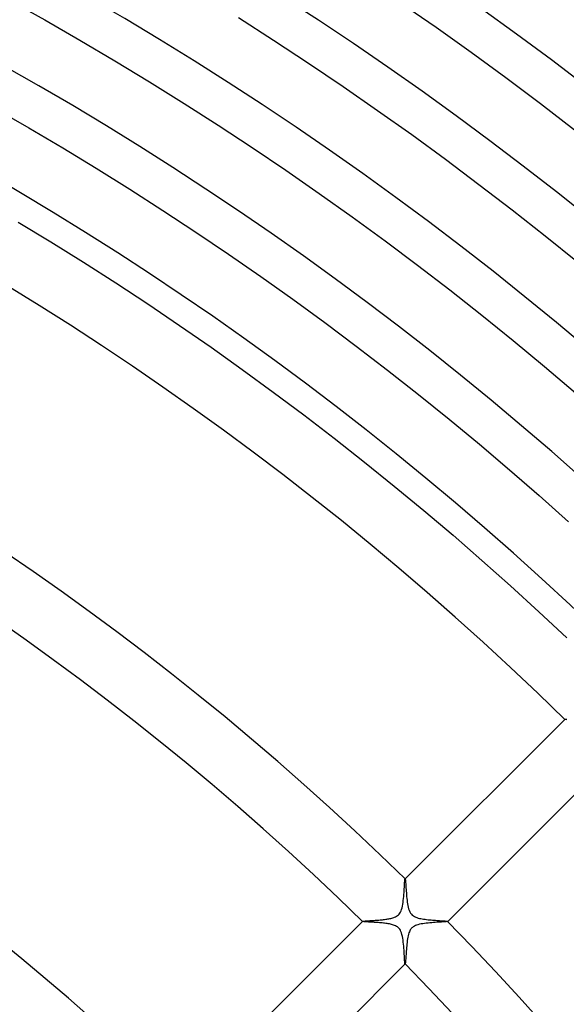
# Model space of a CAD drawing. Header units: millimetres. Extents: x -385 to 385, y -385 to 385.
# Tile 101 of 113: x 108 to 144, y 128 to 194. Entities that reach past the tile are written whole.
import ezdxf

# ---------------------------------------------------------------- set-up
doc = ezdxf.new("R2010")
doc.units = ezdxf.units.MM
doc.layers.add('HIDDEN', color=7, linetype='Continuous')
doc.layers.add('THICK', color=7, linetype='Continuous')

msp = doc.modelspace()

# ---------------------------------------------------------------- linework, layer by layer
at = {"layer": 'HIDDEN'}
for p, q in [((144.245, 147.073), (144.243, 147.071)), ((144.244, 147.072), (144.244, 147.073)), ((144.244, 147.073), (144.245, 147.073)), ((144.244, 147.071), (144.244, 147.072)), ((144.244, 147.07), (144.244, 147.071)), ((144.244, 147.071), (144.244, 147.071)), ((144.245, 147.07), (144.244, 147.07)), ((144.245, 147.073), (144.25, 147.076)), ((144.25, 147.076), (144.26, 147.079)), ((144.26, 147.079), (144.274, 147.082)), ((144.274, 147.082), (144.294, 147.085)), ((144.294, 147.085), (144.317, 147.088)), ((144.317, 147.088), (144.345, 147.091)), ((144.345, 147.091), (144.377, 147.094)), ((133.6, 136.136), (133.606, 136.226)), ((133.606, 136.226), (133.612, 136.303)), ((133.612, 136.303), (133.617, 136.367)), ((133.617, 136.367), (133.623, 136.416)), ((133.623, 136.416), (133.628, 136.448)), ((133.628, 136.448), (133.634, 136.462)), ((133.636, 136.464), (133.634, 136.462)), ((133.634, 136.462), (133.635, 136.463)), ((133.635, 136.463), (133.635, 136.463)), ((133.635, 136.463), (133.636, 136.463)), ((133.636, 136.463), (133.636, 136.463)), ((133.636, 136.463), (133.637, 136.463)), ((133.637, 136.463), (133.638, 136.462)), ((133.553, 135.419), (133.563, 135.551)), ((133.563, 135.551), (133.571, 135.68)), ((133.571, 135.68), (133.579, 135.805)), ((133.579, 135.805), (133.587, 135.924)), ((133.587, 135.924), (133.593, 136.035)), ((133.593, 136.035), (133.6, 136.136)), ((133.481, 134.777), (133.499, 134.899)), ((133.499, 134.899), (133.515, 135.025)), ((133.515, 135.025), (133.53, 135.155)), ((133.53, 135.155), (133.542, 135.287)), ((133.542, 135.287), (133.553, 135.419)), ((133.284, 134.185), (133.326, 134.255)), ((133.326, 134.255), (133.366, 134.339)), ((133.366, 134.339), (133.402, 134.437)), ((133.402, 134.437), (133.433, 134.545)), ((133.433, 134.545), (133.459, 134.658)), ((133.459, 134.658), (133.481, 134.777)), ((130.809, 133.637), (130.807, 133.636)), ((130.808, 133.636), (130.808, 133.637)), ((130.808, 133.637), (130.809, 133.637)), ((130.808, 133.635), (130.808, 133.636)), ((130.808, 133.636), (130.808, 133.636)), ((130.808, 133.634), (130.808, 133.635)), ((130.809, 133.634), (130.808, 133.634)), ((130.809, 133.637), (130.815, 133.641)), ((130.815, 133.641), (130.826, 133.644)), ((130.826, 133.644), (130.843, 133.647)), ((130.843, 133.647), (130.865, 133.65)), ((130.865, 133.65), (130.892, 133.654)), ((130.892, 133.654), (130.924, 133.657)), ((130.924, 133.657), (130.961, 133.66)), ((130.961, 133.66), (131.002, 133.664)), ((131.002, 133.664), (131.047, 133.668)), ((131.047, 133.668), (131.096, 133.671)), ((131.096, 133.671), (131.148, 133.675)), ((131.148, 133.675), (131.204, 133.679)), ((131.204, 133.679), (131.263, 133.683)), ((131.263, 133.683), (131.325, 133.688)), ((131.325, 133.688), (131.389, 133.692)), ((131.389, 133.692), (131.456, 133.697)), ((131.456, 133.697), (131.526, 133.701)), ((131.526, 133.701), (131.597, 133.707)), ((131.597, 133.707), (131.67, 133.712)), ((131.67, 133.712), (131.745, 133.718)), ((131.745, 133.718), (131.821, 133.724)), ((131.821, 133.724), (131.897, 133.73)), ((131.897, 133.73), (131.974, 133.737)), ((131.974, 133.737), (132.05, 133.744)), ((132.05, 133.744), (132.126, 133.752)), ((132.126, 133.752), (132.201, 133.76)), ((132.201, 133.76), (132.276, 133.769)), ((132.276, 133.769), (132.349, 133.778)), ((132.349, 133.778), (132.421, 133.789)), ((132.421, 133.789), (132.491, 133.8)), ((132.491, 133.8), (132.56, 133.812)), ((132.56, 133.812), (132.626, 133.825)), ((132.626, 133.825), (132.69, 133.839)), ((132.69, 133.839), (132.751, 133.854)), ((132.751, 133.854), (132.812, 133.872)), ((132.812, 133.872), (132.876, 133.892)), ((132.876, 133.892), (132.942, 133.917)), ((132.942, 133.917), (133.008, 133.947)), ((133.008, 133.947), (133.072, 133.983)), ((133.072, 133.983), (133.133, 134.025)), ((133.133, 134.025), (133.188, 134.072)), ((133.188, 134.072), (133.238, 134.125)), ((133.238, 134.125), (133.284, 134.185)), ((135.637, 133.569), (135.521, 133.56)), ((135.748, 133.576), (135.637, 133.569)), ((135.854, 133.582), (135.748, 133.576)), ((135.954, 133.589), (135.854, 133.582)), ((136.048, 133.594), (135.954, 133.589)), ((136.135, 133.6), (136.048, 133.594)), ((136.213, 133.605), (136.135, 133.6)), ((136.282, 133.61), (136.213, 133.605)), ((136.342, 133.615), (136.282, 133.61)), ((136.39, 133.62), (136.342, 133.615)), ((136.427, 133.624), (136.39, 133.62)), ((136.451, 133.629), (136.427, 133.624)), ((136.462, 133.634), (136.451, 133.629)), ((136.462, 133.638), (136.463, 133.637)), ((136.462, 133.634), (136.464, 133.636)), ((136.463, 133.635), (136.462, 133.634)), ((136.463, 133.637), (136.463, 133.636)), ((136.463, 133.636), (136.463, 133.636)), ((136.463, 133.636), (136.463, 133.635)), ((136.463, 133.635), (136.463, 133.635)), ((133.922, 132.952), (133.891, 132.873)), ((133.953, 133.018), (133.922, 132.952)), ((133.983, 133.072), (133.953, 133.018)), ((134.014, 133.118), (133.983, 133.072)), ((134.046, 133.16), (134.014, 133.118)), ((134.082, 133.199), (134.046, 133.16)), ((134.12, 133.234), (134.082, 133.199)), ((134.162, 133.268), (134.12, 133.234)), ((134.208, 133.298), (134.162, 133.268)), ((134.262, 133.33), (134.208, 133.298)), ((134.327, 133.36), (134.262, 133.33)), ((134.403, 133.39), (134.327, 133.36)), ((134.492, 133.418), (134.403, 133.39)), ((134.59, 133.444), (134.492, 133.418)), ((134.695, 133.466), (134.59, 133.444)), ((134.805, 133.485), (134.695, 133.466)), ((134.92, 133.502), (134.805, 133.485)), ((135.038, 133.517), (134.92, 133.502)), ((135.159, 133.53), (135.038, 133.517)), ((135.281, 133.541), (135.159, 133.53)), ((135.402, 133.551), (135.281, 133.541)), ((135.521, 133.56), (135.402, 133.551)), ((133.78, 132.357), (133.765, 132.243)), ((133.796, 132.469), (133.78, 132.357)), ((133.815, 132.578), (133.796, 132.469)), ((133.837, 132.682), (133.815, 132.578)), ((133.863, 132.781), (133.837, 132.682)), ((133.891, 132.873), (133.863, 132.781)), ((133.711, 131.661), (133.703, 131.549)), ((133.72, 131.775), (133.711, 131.661)), ((133.729, 131.892), (133.72, 131.775)), ((133.74, 132.009), (133.729, 131.892)), ((133.752, 132.126), (133.74, 132.009)), ((133.765, 132.243), (133.752, 132.126)), ((133.664, 130.997), (133.658, 130.935)), ((133.669, 131.069), (133.664, 130.997)), ((133.675, 131.151), (133.669, 131.069)), ((133.682, 131.24), (133.675, 131.151)), ((133.688, 131.338), (133.682, 131.24)), ((133.696, 131.441), (133.688, 131.338)), ((133.703, 131.549), (133.696, 131.441)), ((133.634, 130.808), (133.634, 130.809)), ((133.635, 130.808), (133.634, 130.808)), ((133.636, 130.808), (133.635, 130.808)), ((133.636, 130.807), (133.637, 130.809)), ((133.637, 130.808), (133.636, 130.808)), ((133.636, 130.808), (133.636, 130.808)), ((133.642, 130.821), (133.637, 130.809)), ((133.637, 130.809), (133.637, 130.808)), ((133.647, 130.846), (133.642, 130.821)), ((133.653, 130.884), (133.647, 130.846)), ((133.658, 130.935), (133.653, 130.884))]:
    msp.add_line(p, q, dxfattribs=at)
at = {"layer": 'THICK'}
for p, q in [((107.332, 194.9), (109.688, 193.584)), ((133.337, 194.723), (135.69, 193.092)), ((109.688, 193.584), (112.028, 192.239)), ((122.556, 193.741), (124.897, 192.24)), ((135.69, 193.092), (138.022, 191.432)), ((112.028, 192.239), (114.352, 190.866)), ((124.897, 192.24), (127.22, 190.711)), ((138.022, 191.432), (140.333, 189.743)), ((114.352, 190.866), (116.658, 189.465)), ((127.22, 190.711), (129.524, 189.154)), ((116.658, 189.465), (118.948, 188.036)), ((140.333, 189.743), (142.625, 188.027)), ((129.524, 189.154), (131.809, 187.569)), ((118.948, 188.036), (121.22, 186.58)), ((142.625, 188.027), (144.895, 186.283)), ((106.361, 187.711), (108.63, 186.407)), ((131.809, 187.569), (134.074, 185.956)), ((108.63, 186.407), (110.883, 185.076)), ((121.22, 186.58), (123.474, 185.096)), ((134.074, 185.956), (136.32, 184.316)), ((110.883, 185.076), (113.119, 183.717)), ((123.474, 185.096), (125.71, 183.584)), ((136.32, 184.316), (138.545, 182.649)), ((113.119, 183.717), (115.339, 182.332)), ((125.71, 183.584), (127.928, 182.046)), ((115.339, 182.332), (117.542, 180.919)), ((127.928, 182.046), (130.126, 180.481)), ((138.545, 182.649), (140.751, 180.955)), ((117.542, 180.919), (119.728, 179.48)), ((140.751, 180.955), (142.935, 179.235)), ((107.927, 180.143), (110.105, 178.821)), ((130.126, 180.481), (132.306, 178.889)), ((119.728, 179.48), (121.896, 178.015)), ((110.105, 178.821), (112.265, 177.472)), ((132.306, 178.889), (134.466, 177.271)), ((142.935, 179.235), (145.099, 177.488)), ((112.265, 177.472), (114.41, 176.098)), ((121.896, 178.015), (124.047, 176.523)), ((134.466, 177.271), (136.606, 175.627)), ((124.047, 176.523), (126.179, 175.006)), ((114.41, 176.098), (116.537, 174.697)), ((136.606, 175.627), (138.726, 173.958)), ((126.179, 175.006), (128.292, 173.462)), ((116.537, 174.697), (118.648, 173.271)), ((138.726, 173.958), (140.826, 172.262)), ((118.648, 173.271), (120.741, 171.819)), ((128.292, 173.462), (130.387, 171.894)), ((140.826, 172.262), (142.905, 170.541)), ((120.741, 171.819), (122.816, 170.342)), ((130.387, 171.894), (132.462, 170.299)), ((122.816, 170.342), (124.873, 168.839)), ((132.462, 170.299), (134.518, 168.68)), ((142.905, 170.541), (144.963, 168.795)), ((124.873, 168.839), (126.912, 167.312)), ((134.518, 168.68), (136.554, 167.036)), ((126.912, 167.312), (128.932, 165.761)), ((136.554, 167.036), (138.57, 165.368)), ((128.932, 165.761), (130.933, 164.185)), ((138.57, 165.368), (140.566, 163.675)), ((130.933, 164.185), (132.915, 162.584)), ((140.566, 163.675), (142.541, 161.958)), ((132.915, 162.584), (134.877, 160.96)), ((142.541, 161.958), (144.495, 160.217)), ((134.877, 160.96), (136.819, 159.312)), ((136.819, 159.312), (138.742, 157.641)), ((138.742, 157.641), (140.644, 155.947)), ((140.644, 155.947), (142.525, 154.229)), ((142.525, 154.229), (144.385, 152.489)), ((144.243, 147.071), (133.636, 136.464)), ((144.256, 147.065), (144.245, 147.07)), ((144.279, 147.06), (144.256, 147.065)), ((144.313, 147.056), (144.279, 147.06)), ((144.358, 147.051), (144.313, 147.056)), ((136.464, 133.636), (147.071, 144.243)), ((133.638, 136.462), (133.642, 136.451)), ((133.642, 136.451), (133.647, 136.427)), ((133.647, 136.427), (133.653, 136.391)), ((133.653, 136.391), (133.658, 136.343)), ((133.658, 136.343), (133.663, 136.284)), ((133.663, 136.284), (133.669, 136.215)), ((133.669, 136.215), (133.675, 136.137)), ((133.675, 136.137), (133.681, 136.052)), ((133.681, 136.052), (133.688, 135.958)), ((133.688, 135.958), (133.695, 135.859)), ((133.695, 135.859), (133.702, 135.754)), ((133.702, 135.754), (133.71, 135.643)), ((133.71, 135.643), (133.719, 135.528)), ((133.719, 135.528), (133.729, 135.41)), ((133.729, 135.41), (133.739, 135.289)), ((133.739, 135.289), (133.752, 135.165)), ((133.752, 135.165), (133.765, 135.043)), ((133.765, 135.043), (133.781, 134.924)), ((133.781, 134.924), (133.798, 134.809)), ((133.798, 134.809), (133.818, 134.699)), ((133.818, 134.699), (133.841, 134.591)), ((133.841, 134.591), (133.87, 134.481)), ((133.87, 134.481), (133.906, 134.374)), ((133.906, 134.374), (133.95, 134.275)), ((133.95, 134.275), (133.999, 134.19)), ((130.807, 133.636), (118.786, 121.614)), ((130.816, 133.63), (130.809, 133.634)), ((130.831, 133.627), (130.816, 133.63)), ((130.852, 133.623), (130.831, 133.627)), ((130.88, 133.62), (130.852, 133.623)), ((130.914, 133.616), (130.88, 133.62)), ((130.954, 133.613), (130.914, 133.616)), ((131, 133.609), (130.954, 133.613)), ((131.052, 133.606), (131, 133.609)), ((131.108, 133.602), (131.052, 133.606)), ((131.169, 133.598), (131.108, 133.602)), ((131.234, 133.594), (131.169, 133.598)), ((131.303, 133.59), (131.234, 133.594)), ((131.375, 133.586), (131.303, 133.59)), ((131.451, 133.581), (131.375, 133.586)), ((131.529, 133.576), (131.451, 133.581)), ((131.609, 133.571), (131.529, 133.576)), ((131.691, 133.566), (131.609, 133.571)), ((133.999, 134.19), (134.053, 134.119)), ((134.053, 134.119), (134.115, 134.056)), ((134.115, 134.056), (134.184, 134.003)), ((134.184, 134.003), (134.26, 133.958)), ((134.26, 133.958), (134.339, 133.92)), ((134.339, 133.92), (134.421, 133.889)), ((134.421, 133.889), (134.504, 133.863)), ((134.504, 133.863), (134.588, 133.841)), ((134.588, 133.841), (134.676, 133.822)), ((134.676, 133.822), (134.767, 133.805)), ((134.767, 133.805), (134.861, 133.79)), ((134.861, 133.79), (134.958, 133.776)), ((134.958, 133.776), (135.057, 133.764)), ((135.057, 133.764), (135.158, 133.752)), ((135.158, 133.752), (135.259, 133.742)), ((135.259, 133.742), (135.359, 133.733)), ((135.359, 133.733), (135.458, 133.724)), ((135.458, 133.724), (135.556, 133.716)), ((135.556, 133.716), (135.651, 133.709)), ((135.651, 133.709), (135.744, 133.703)), ((135.744, 133.703), (135.834, 133.696)), ((135.834, 133.696), (135.92, 133.69)), ((135.92, 133.69), (136.002, 133.685)), ((136.002, 133.685), (136.08, 133.679)), ((136.08, 133.679), (136.151, 133.674)), ((136.151, 133.674), (136.217, 133.669)), ((136.217, 133.669), (136.276, 133.664)), ((136.276, 133.664), (136.328, 133.659)), ((136.328, 133.659), (136.372, 133.655)), ((136.372, 133.655), (136.408, 133.65)), ((136.408, 133.65), (136.436, 133.646)), ((136.436, 133.646), (136.454, 133.642)), ((136.454, 133.642), (136.462, 133.638)), ((131.774, 133.56), (131.691, 133.566)), ((131.857, 133.554), (131.774, 133.56)), ((131.941, 133.547), (131.857, 133.554)), ((132.026, 133.54), (131.941, 133.547)), ((132.11, 133.532), (132.026, 133.54)), ((132.193, 133.523), (132.11, 133.532)), ((132.276, 133.514), (132.193, 133.523)), ((132.357, 133.503), (132.276, 133.514)), ((132.438, 133.492), (132.357, 133.503)), ((132.516, 133.48), (132.438, 133.492)), ((132.592, 133.466), (132.516, 133.48)), ((132.666, 133.451), (132.592, 133.466)), ((132.738, 133.434), (132.666, 133.451)), ((132.806, 133.415), (132.738, 133.434)), ((132.873, 133.394), (132.806, 133.415)), ((132.94, 133.369), (132.873, 133.394)), ((133.005, 133.34), (132.94, 133.369)), ((133.067, 133.306), (133.005, 133.34)), ((133.126, 133.266), (133.067, 133.306)), ((133.181, 133.221), (133.126, 133.266)), ((133.231, 133.17), (133.181, 133.221)), ((133.276, 133.112), (133.231, 133.17)), ((133.319, 133.044), (133.276, 133.112)), ((133.359, 132.963), (133.319, 133.044)), ((133.396, 132.868), (133.359, 132.963)), ((133.429, 132.759), (133.396, 132.868)), ((133.456, 132.643), (133.429, 132.759)), ((133.479, 132.522), (133.456, 132.643)), ((133.498, 132.395), (133.479, 132.522)), ((133.515, 132.264), (133.498, 132.395)), ((133.53, 132.129), (133.515, 132.264)), ((133.543, 131.991), (133.53, 132.129)), ((133.554, 131.852), (133.543, 131.991)), ((133.564, 131.716), (133.554, 131.852)), ((133.573, 131.585), (133.564, 131.716)), ((133.581, 131.46), (133.573, 131.585)), ((133.588, 131.342), (133.581, 131.46)), ((133.594, 131.232), (133.588, 131.342)), ((133.6, 131.132), (133.594, 131.232)), ((133.606, 131.043), (133.6, 131.132)), ((133.612, 130.966), (133.606, 131.043)), ((133.618, 130.903), (133.612, 130.966)), ((121.614, 118.786), (133.636, 130.807)), ((133.623, 130.855), (133.618, 130.903)), ((133.628, 130.823), (133.623, 130.855)), ((133.634, 130.809), (133.628, 130.823))]:
    msp.add_line(p, q, dxfattribs=at)
for radius, start, end in [(265.75, 45.4312, 89.56877), (259, 45.44243, 89.55754), (252.25, 45.45429, 89.54574), (245.5, 45.46678, 89.53325), (238.75, 45.47996, 89.52001), (232, 45.49394, 89.50609), (225.25, 45.50866, 89.49137), (218.5, 45.52425, 89.47572), (211.75, 45.5396, 89.46037), (206, 45.55559, 89.44444), (191, 45.59919, 89.40078), (187, 45.61202, 89.38795), (170, 45.67322, 89.32676), (166, 45.68949, 89.31054), (191, 0.5992, 44.40079), (187, 0.61203, 44.38796)]:
    msp.add_arc((0, 0), radius, start, end, dxfattribs=at)

doc.saveas('drawing.dxf')
